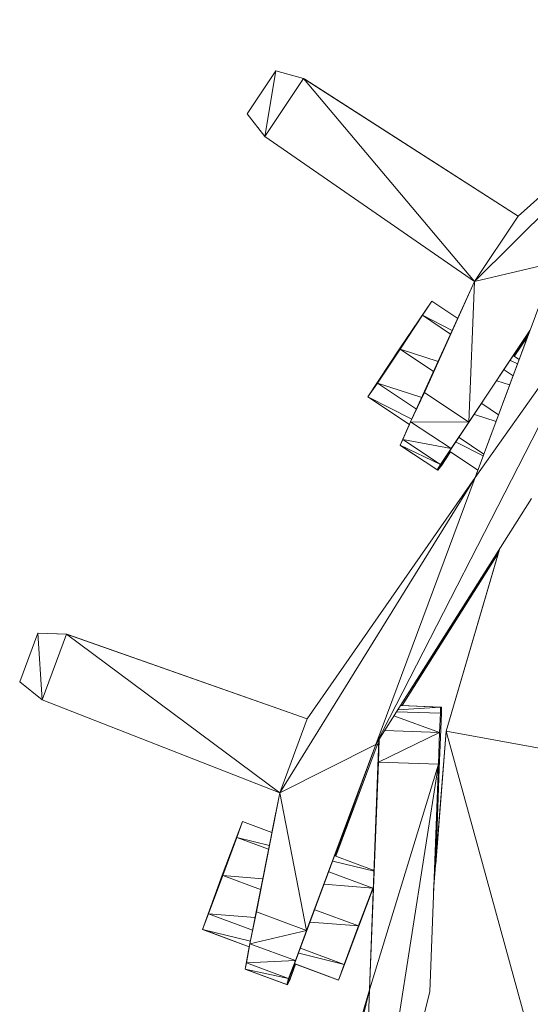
# Model space of a CAD drawing. Header units: feet. Extents: x 154 to 734, y 944 to 1247.
# Tile 3 of 63: x 217 to 230, y 1016 to 1040. Entities that reach past the tile are written whole.
import ezdxf

# ---------------------------------------------------------------- set-up
doc = ezdxf.new("R2010")
doc.units = ezdxf.units.FT
doc.header["$MEASUREMENT"] = 0
doc.layers.get('0').update_dxf_attribs({"true_color": 0x5890e1})

# ---------------------------------------------------------------- blocks, each defined once
blk = doc.blocks.new('A$Ca1c6a726')
at = {"color": 0, "linetype": 'Continuous', "lineweight": 0, "extrusion": (2.22045e-16, 1, -2.22045e-16)}
for p, q in [((80.547, 95.798), (74.096, 89.369)), ((80.547, 95.798), (74.096, 89.369)), ((80.547, 95.798), (75.167, 90.975)), ((75.167, 90.975), (80.547, 95.798)), ((80.547, 95.798), (75.167, 90.975)), ((80.547, 95.798), (75.167, 90.975)), ((69.215, 94.546), (68.508, 93.486)), ((69.215, 94.546), (68.508, 93.486)), ((69.215, 94.546), (68.508, 93.486)), ((69.215, 94.546), (68.508, 93.486)), ((69.215, 94.546), (68.946, 92.925)), ((68.946, 92.925), (69.215, 94.546)), ((69.898, 94.354), (68.946, 92.925)), ((69.898, 94.354), (68.946, 92.925)), ((69.215, 94.546), (69.214, 94.544)), ((69.214, 94.544), (69.215, 94.546)), ((69.215, 94.546), (69.215, 94.546)), ((69.215, 94.546), (69.215, 94.546)), ((69.215, 94.546), (69.215, 94.546)), ((69.215, 94.546), (69.215, 94.546)), ((69.898, 94.354), (69.215, 94.546)), ((69.898, 94.354), (69.215, 94.546)), ((75.167, 90.975), (69.898, 94.354)), ((74.096, 89.369), (69.898, 94.354)), ((69.925, 94.339), (69.898, 94.354)), ((75.167, 90.975), (69.898, 94.354)), ((74.096, 89.369), (69.898, 94.354)), ((69.898, 94.354), (69.925, 94.339)), ((75.167, 90.975), (69.925, 94.339)), ((75.167, 90.975), (69.925, 94.339)), ((68.508, 93.486), (68.508, 93.486)), ((68.509, 93.485), (68.508, 93.486)), ((68.509, 93.485), (68.508, 93.486)), ((68.946, 92.925), (68.508, 93.486)), ((68.946, 92.925), (68.508, 93.486)), ((68.508, 93.486), (68.508, 93.486)), ((68.946, 92.925), (68.508, 93.486)), ((68.946, 92.925), (68.508, 93.486)), ((74.094, 89.366), (68.946, 92.925)), ((68.946, 92.925), (68.946, 92.925)), ((74.094, 89.366), (68.946, 92.925)), ((68.946, 92.925), (68.946, 92.925)), ((74.096, 89.369), (68.946, 92.925)), ((74.096, 89.369), (68.946, 92.925)), ((74.094, 89.366), (68.946, 92.925)), ((74.094, 89.366), (68.946, 92.925)), ((75.167, 90.975), (74.096, 89.369)), ((74.096, 89.369), (75.167, 90.975)), ((76.661, 89.976), (74.096, 89.369)), ((76.661, 89.976), (74.096, 89.369)), ((76.062, 89.8), (74.111, 84.554)), ((76.062, 89.8), (74.111, 84.554)), ((77.448, 89.285), (71.669, 77.995)), ((77.448, 89.285), (71.669, 77.995)), ((74.096, 89.369), (72.525, 85.921)), ((72.525, 85.921), (74.096, 89.369)), ((74.096, 89.369), (72.863, 86.643)), ((72.863, 86.643), (74.096, 89.369)), ((74.094, 89.366), (73.681, 88.459)), ((74.094, 89.366), (73.681, 88.459)), ((74.096, 89.369), (73.954, 85.913)), ((73.954, 85.913), (74.096, 89.369)), ((74.094, 89.366), (74.078, 89.377)), ((74.094, 89.366), (74.078, 89.377)), ((74.094, 89.366), (74.082, 89.34)), ((74.094, 89.366), (74.082, 89.34)), ((77.448, 89.285), (74.111, 84.554)), ((77.448, 89.285), (74.111, 84.554)), ((73.044, 88.886), (72.253, 87.71)), ((73.044, 88.886), (72.253, 87.71)), ((73.044, 88.886), (72.253, 87.71)), ((73.044, 88.886), (72.253, 87.71)), ((73.044, 88.886), (72.813, 88.54)), ((73.044, 88.886), (72.813, 88.54)), ((73.044, 88.886), (73.04, 88.88)), ((73.044, 88.886), (73.04, 88.88)), ((73.044, 88.886), (73.044, 88.886)), ((73.044, 88.886), (73.044, 88.886)), ((73.044, 88.886), (73.044, 88.886)), ((73.044, 88.886), (73.044, 88.886)), ((73.044, 88.886), (73.681, 88.459)), ((73.681, 88.459), (73.044, 88.886)), ((72.813, 88.54), (72.264, 87.703)), ((72.264, 87.703), (72.813, 88.54)), ((73.507, 88.076), (72.813, 88.54)), ((72.813, 88.54), (73.507, 88.076)), ((72.813, 88.54), (73.547, 88.164)), ((73.547, 88.164), (72.813, 88.54)), ((75.443, 88.145), (73.178, 84.738)), ((75.443, 88.145), (73.178, 84.738)), ((75.454, 88.164), (73.954, 85.913)), ((75.454, 88.164), (73.954, 85.913)), ((75.447, 88.154), (74.111, 84.554)), ((75.447, 88.154), (74.111, 84.554)), ((75.425, 88.096), (75.057, 87.536)), ((75.057, 87.536), (75.425, 88.096)), ((75.394, 88.012), (75.07, 87.528)), ((75.394, 88.012), (75.07, 87.528)), ((75.394, 88.012), (75.186, 87.45)), ((75.394, 88.012), (75.186, 87.45)), ((71.477, 86.535), (72.253, 87.71)), ((71.477, 86.535), (72.253, 87.71)), ((72.253, 87.71), (71.477, 86.535)), ((72.253, 87.71), (71.477, 86.535)), ((71.477, 86.535), (72.264, 87.703)), ((71.477, 86.535), (72.264, 87.703)), ((72.264, 87.703), (71.711, 86.873)), ((71.711, 86.873), (72.264, 87.703)), ((72.253, 87.71), (72.248, 87.703)), ((72.248, 87.703), (72.253, 87.71)), ((72.26, 87.722), (72.253, 87.71)), ((72.253, 87.71), (72.26, 87.722)), ((72.253, 87.71), (72.253, 87.71)), ((72.253, 87.71), (72.253, 87.71)), ((72.253, 87.71), (72.253, 87.71)), ((72.253, 87.71), (72.253, 87.71)), ((72.253, 87.71), (72.264, 87.703)), ((72.253, 87.71), (72.264, 87.703)), ((73.087, 87.155), (72.264, 87.703)), ((72.264, 87.703), (73.087, 87.155)), ((72.264, 87.703), (73.198, 87.399)), ((73.198, 87.399), (72.264, 87.703)), ((74.978, 87.429), (75.146, 87.343)), ((75.146, 87.343), (74.978, 87.429)), ((75.052, 87.54), (75.186, 87.45)), ((75.186, 87.45), (75.052, 87.54)), ((75.038, 87.053), (74.823, 87.197)), ((74.823, 87.197), (75.038, 87.053)), ((71.477, 86.535), (71.711, 86.873)), ((71.711, 86.873), (71.477, 86.535)), ((71.711, 86.873), (72.668, 86.234)), ((71.711, 86.873), (72.799, 86.521)), ((72.799, 86.521), (71.711, 86.873)), ((72.668, 86.234), (71.711, 86.873)), ((74.644, 86.928), (74.954, 86.827)), ((74.954, 86.827), (74.644, 86.928)), ((72.863, 86.643), (72.525, 85.921)), ((72.863, 86.643), (72.525, 85.921)), ((73.954, 85.913), (72.863, 86.643)), ((73.954, 85.913), (72.863, 86.643)), ((71.479, 86.539), (71.477, 86.535)), ((71.477, 86.535), (71.479, 86.539)), ((71.488, 86.528), (71.477, 86.535)), ((71.477, 86.535), (71.488, 86.528)), ((72.554, 85.983), (71.477, 86.535)), ((71.477, 86.535), (72.496, 85.854)), ((71.477, 86.535), (72.554, 85.983)), ((72.496, 85.854), (71.477, 86.535)), ((71.488, 86.528), (71.488, 86.528)), ((71.488, 86.528), (71.488, 86.528)), ((71.488, 86.528), (71.488, 86.528)), ((71.488, 86.528), (71.488, 86.528)), ((71.488, 86.528), (71.865, 86.276)), ((71.488, 86.528), (71.488, 86.528)), ((71.488, 86.528), (71.488, 86.528)), ((71.488, 86.528), (71.488, 86.528)), ((71.865, 86.276), (71.488, 86.528)), ((71.488, 86.528), (71.488, 86.528)), ((71.488, 86.528), (71.488, 86.528)), ((71.488, 86.528), (71.488, 86.528)), ((71.488, 86.528), (71.488, 86.528)), ((71.488, 86.528), (71.488, 86.528)), ((71.488, 86.528), (72.496, 85.854)), ((72.496, 85.854), (71.488, 86.528)), ((74.683, 86.094), (74.271, 86.368)), ((74.271, 86.368), (74.683, 86.094)), ((74.094, 86.102), (74.622, 85.931)), ((74.622, 85.931), (74.094, 86.102)), ((72.525, 85.921), (72.268, 85.345)), ((72.525, 85.921), (72.268, 85.345)), ((72.495, 85.854), (72.268, 85.345)), ((72.495, 85.854), (72.268, 85.345)), ((72.525, 85.921), (72.337, 85.483)), ((72.337, 85.483), (72.525, 85.921)), ((73.954, 85.913), (72.525, 85.921)), ((73.954, 85.913), (72.525, 85.921)), ((73.52, 85.268), (72.525, 85.921)), ((73.52, 85.268), (72.525, 85.921)), ((73.954, 85.913), (73.52, 85.268)), ((73.52, 85.268), (73.954, 85.913)), ((72.337, 85.483), (72.268, 85.345)), ((72.337, 85.483), (72.268, 85.345)), ((73.52, 85.268), (72.337, 85.483)), ((73.52, 85.268), (72.337, 85.483)), ((73.259, 84.869), (72.337, 85.483)), ((73.259, 84.869), (72.337, 85.483)), ((74.308, 85.084), (73.644, 85.424)), ((73.644, 85.424), (74.308, 85.084)), ((73.717, 85.534), (74.324, 85.129)), ((74.324, 85.129), (73.717, 85.534)), ((72.27, 85.35), (72.268, 85.345)), ((72.27, 85.35), (72.268, 85.345)), ((72.268, 85.345), (72.268, 85.345)), ((72.268, 85.345), (72.268, 85.345)), ((72.287, 85.329), (72.268, 85.345)), ((72.287, 85.329), (72.268, 85.345)), ((73.259, 84.869), (72.268, 85.345)), ((73.178, 84.738), (72.268, 85.345)), ((73.178, 84.738), (72.268, 85.345)), ((72.287, 85.33), (72.268, 85.345)), ((73.259, 84.869), (72.268, 85.345)), ((72.287, 85.33), (72.268, 85.345)), ((72.287, 85.33), (72.287, 85.329)), ((72.287, 85.329), (72.287, 85.33)), ((73.19, 84.73), (72.287, 85.33)), ((72.287, 85.33), (73.19, 84.73)), ((73.19, 84.73), (72.287, 85.329)), ((73.19, 84.73), (72.287, 85.329)), ((73.52, 85.268), (73.178, 84.738)), ((73.52, 85.268), (73.178, 84.738)), ((73.49, 85.189), (73.178, 84.738)), ((73.49, 85.189), (73.178, 84.738)), ((73.52, 85.268), (73.259, 84.869)), ((73.259, 84.869), (73.52, 85.268)), ((73.505, 85.18), (73.289, 84.853)), ((73.289, 84.853), (73.505, 85.18)), ((73.489, 85.191), (74.177, 84.731)), ((74.177, 84.731), (73.489, 85.191)), ((73.505, 85.18), (74.177, 84.731)), ((74.177, 84.731), (73.505, 85.18)), ((73.259, 84.869), (73.178, 84.738)), ((73.178, 84.738), (73.259, 84.869)), ((73.289, 84.853), (73.178, 84.738)), ((73.289, 84.853), (73.178, 84.738)), ((73.19, 84.73), (73.178, 84.738)), ((73.19, 84.73), (73.178, 84.738)), ((73.19, 84.73), (73.189, 84.731)), ((73.19, 84.73), (73.189, 84.731)), ((73.19, 84.73), (73.289, 84.853)), ((73.289, 84.853), (73.19, 84.73)), ((73.19, 84.73), (73.19, 84.73)), ((73.19, 84.73), (73.19, 84.73)), ((74.177, 84.731), (74.111, 84.554)), ((74.177, 84.731), (74.111, 84.554)), ((74.149, 84.655), (74.111, 84.554)), ((74.149, 84.655), (74.111, 84.554)), ((74.111, 84.554), (69.315, 76.812)), ((74.111, 84.554), (69.315, 76.812)), ((74.111, 84.554), (69.987, 78.625)), ((69.987, 78.625), (74.111, 84.554)), ((74.111, 84.554), (69.987, 78.625)), ((74.111, 84.554), (69.987, 78.625)), ((74.111, 84.554), (71.669, 77.995)), ((71.669, 77.995), (74.111, 84.554)), ((74.111, 84.554), (74.107, 84.547)), ((74.107, 84.547), (74.111, 84.554)), ((74.113, 84.558), (74.111, 84.554)), ((74.113, 84.558), (74.111, 84.554)), ((74.111, 84.554), (74.111, 84.554)), ((74.111, 84.554), (74.111, 84.554)), ((75.494, 84.039), (71.669, 77.995)), ((75.494, 84.039), (71.669, 77.995)), ((74.683, 82.714), (72.28, 78.952)), ((74.683, 82.714), (72.28, 78.952)), ((74.704, 82.788), (73.401, 78.324)), ((74.704, 82.788), (73.401, 78.324)), ((72.32, 78.951), (74.673, 82.683)), ((74.673, 82.683), (72.32, 78.951)), ((74.673, 82.682), (73.401, 78.324)), ((74.673, 82.682), (73.401, 78.324)), ((74.673, 82.682), (73.401, 78.324)), ((74.673, 82.682), (73.401, 78.324)), ((63.37, 80.729), (62.928, 79.539)), ((63.37, 80.729), (62.928, 79.539)), ((63.37, 80.729), (62.928, 79.538)), ((63.37, 80.729), (62.928, 79.538)), ((63.378, 80.729), (63.37, 80.729)), ((63.378, 80.729), (63.37, 80.729)), ((63.37, 80.729), (63.37, 80.728)), ((63.37, 80.728), (63.37, 80.729)), ((64.081, 80.706), (63.37, 80.729)), ((63.481, 79.093), (63.37, 80.729)), ((63.385, 80.729), (63.37, 80.729)), ((64.081, 80.706), (63.37, 80.729)), ((63.481, 79.093), (63.37, 80.729)), ((63.37, 80.729), (63.385, 80.729)), ((64.081, 80.706), (63.385, 80.729)), ((64.081, 80.706), (63.385, 80.729)), ((64.081, 80.706), (63.481, 79.093)), ((63.481, 79.093), (64.081, 80.706)), ((64.08, 80.706), (63.879, 80.713)), ((63.879, 80.713), (64.08, 80.706)), ((64.081, 80.706), (64.08, 80.706)), ((64.081, 80.706), (64.08, 80.706)), ((69.987, 78.625), (64.081, 80.706)), ((69.315, 76.812), (64.081, 80.706)), ((64.111, 80.698), (64.081, 80.706)), ((69.987, 78.625), (64.081, 80.706)), ((69.315, 76.812), (64.081, 80.706)), ((64.081, 80.706), (64.111, 80.698)), ((69.987, 78.625), (64.111, 80.698)), ((69.987, 78.625), (64.111, 80.698)), ((62.928, 79.538), (62.928, 79.539)), ((62.929, 79.538), (62.928, 79.539)), ((62.929, 79.538), (62.928, 79.539)), ((63.481, 79.093), (62.928, 79.539)), ((63.481, 79.093), (62.928, 79.539)), ((62.928, 79.538), (62.928, 79.539)), ((63.481, 79.093), (62.928, 79.538)), ((63.481, 79.093), (62.928, 79.538)), ((69.315, 76.812), (63.481, 79.093)), ((63.49, 79.09), (63.481, 79.093)), ((69.315, 76.812), (63.481, 79.093)), ((63.481, 79.093), (63.481, 79.093)), ((63.49, 79.09), (63.481, 79.093)), ((63.481, 79.093), (63.481, 79.093)), ((69.315, 76.812), (63.481, 79.093)), ((69.315, 76.812), (63.481, 79.093)), ((69.987, 78.625), (69.123, 78.929)), ((69.123, 78.929), (69.987, 78.625)), ((73.255, 78.916), (72.208, 78.845)), ((72.208, 78.845), (73.255, 78.916)), ((73.255, 78.916), (72.275, 78.952)), ((73.255, 78.916), (72.275, 78.952)), ((73.255, 78.916), (72.304, 78.952)), ((73.255, 78.916), (72.304, 78.952)), ((73.255, 78.916), (72.845, 78.932)), ((72.845, 78.932), (73.255, 78.916)), ((73.255, 78.916), (73.255, 78.916)), ((73.255, 78.916), (73.255, 78.916)), ((73.286, 78.909), (73.255, 78.916)), ((73.286, 78.755), (73.255, 78.916)), ((73.286, 78.755), (73.255, 78.916)), ((73.255, 78.916), (73.286, 78.909)), ((73.255, 78.916), (73.255, 78.763)), ((73.255, 78.763), (73.255, 78.916)), ((73.286, 78.755), (73.286, 78.909)), ((73.286, 78.909), (73.286, 78.755)), ((69.987, 78.625), (69.315, 76.812)), ((69.315, 76.812), (69.987, 78.625)), ((69.987, 78.625), (69.987, 78.625)), ((69.987, 78.625), (69.987, 78.625)), ((73.232, 78.287), (72.113, 78.696)), ((73.232, 78.287), (72.113, 78.696)), ((73.255, 78.763), (72.18, 78.802)), ((73.255, 78.763), (72.18, 78.802)), ((73.286, 78.755), (73.112, 74.697)), ((73.286, 78.755), (73.112, 74.697)), ((73.255, 78.763), (73.232, 78.287)), ((73.232, 78.287), (73.255, 78.763)), ((71.749, 78.121), (71.519, 71.973)), ((71.749, 78.121), (71.519, 71.973)), ((71.748, 78.12), (71.519, 71.973)), ((71.748, 78.12), (71.519, 71.973)), ((71.748, 78.12), (71.669, 77.995)), ((71.748, 78.12), (71.669, 77.995)), ((73.232, 78.287), (71.734, 77.565)), ((73.232, 78.287), (71.734, 77.565)), ((71.751, 78.124), (71.734, 77.565)), ((71.734, 77.565), (71.751, 78.124)), ((73.232, 78.287), (71.889, 78.343)), ((73.232, 78.287), (71.889, 78.343)), ((73.401, 78.324), (73.09, 74.411)), ((73.401, 78.324), (73.09, 74.411)), ((73.401, 78.324), (73.141, 75.054)), ((73.401, 78.324), (73.141, 75.054)), ((73.232, 78.287), (73.209, 77.511)), ((73.209, 77.511), (73.232, 78.287)), ((73.401, 78.324), (73.401, 78.324)), ((73.401, 78.324), (73.401, 78.324)), ((73.401, 78.324), (73.401, 78.324)), ((73.401, 78.324), (73.401, 78.324)), ((75.732, 69.802), (73.401, 78.324)), ((76.367, 77.779), (73.401, 78.324)), ((75.732, 69.802), (73.401, 78.324)), ((76.367, 77.779), (73.401, 78.324)), ((71.669, 77.995), (69.315, 76.812)), ((71.669, 77.995), (69.315, 76.812)), ((71.669, 77.995), (69.484, 72.104)), ((71.669, 77.995), (69.484, 72.104)), ((71.669, 77.995), (69.695, 72.688)), ((71.669, 77.995), (69.695, 72.688)), ((71.669, 77.995), (69.968, 73.425)), ((69.968, 73.425), (71.669, 77.995)), ((71.669, 77.995), (70.67, 75.257)), ((70.67, 75.257), (71.669, 77.995)), ((71.707, 77.979), (70.685, 75.252)), ((71.707, 77.979), (70.685, 75.252)), ((71.745, 78.04), (71.628, 74.899)), ((71.745, 78.04), (71.628, 74.899)), ((71.707, 77.979), (71.669, 77.995)), ((71.707, 77.979), (71.669, 77.995)), ((71.707, 77.979), (71.746, 78.04)), ((71.746, 78.04), (71.707, 77.979)), ((73.209, 77.511), (71.25, 64.976)), ((73.209, 77.511), (71.25, 64.976)), ((71.734, 77.565), (71.519, 71.973)), ((71.734, 77.565), (71.519, 71.973)), ((73.209, 77.511), (71.519, 71.973)), ((73.209, 77.511), (71.519, 71.973)), ((73.209, 77.511), (71.734, 77.565)), ((73.209, 77.511), (71.734, 77.565)), ((73.209, 77.511), (72.994, 71.919)), ((72.994, 71.919), (73.209, 77.511)), ((73.141, 75.053), (73.228, 77.395)), ((73.228, 77.395), (73.141, 75.053)), ((69.315, 76.812), (68.577, 73.102)), ((68.577, 73.102), (69.315, 76.812)), ((69.315, 76.812), (68.739, 73.886)), ((68.739, 73.886), (69.315, 76.812)), ((69.315, 76.812), (69.121, 75.836)), ((69.315, 76.812), (69.121, 75.836)), ((69.315, 76.812), (69.311, 76.796)), ((69.315, 76.812), (69.311, 76.796)), ((69.315, 76.812), (69.314, 76.809)), ((69.314, 76.809), (69.315, 76.812)), ((69.315, 76.812), (69.314, 76.809)), ((69.314, 76.809), (69.315, 76.812)), ((69.315, 76.812), (69.315, 76.812)), ((69.315, 76.812), (69.315, 76.812)), ((69.968, 73.425), (69.315, 76.812)), ((69.968, 73.425), (69.315, 76.812)), ((68.401, 76.105), (67.901, 74.784)), ((68.401, 76.105), (67.901, 74.784)), ((68.401, 76.105), (67.902, 74.784)), ((68.401, 76.105), (67.902, 74.784)), ((68.401, 76.105), (68.255, 75.714)), ((68.401, 76.105), (68.255, 75.714)), ((68.401, 76.105), (68.399, 76.1)), ((68.401, 76.105), (68.399, 76.1)), ((68.401, 76.105), (69.121, 75.836)), ((69.121, 75.836), (68.401, 76.105)), ((68.401, 76.105), (68.401, 76.105)), ((68.401, 76.105), (68.401, 76.105)), ((68.401, 76.105), (68.401, 76.105)), ((68.401, 76.105), (68.401, 76.105)), ((68.255, 75.714), (67.913, 74.777)), ((67.913, 74.777), (68.255, 75.714)), ((69.038, 75.422), (68.255, 75.714)), ((68.255, 75.714), (69.038, 75.422)), ((68.255, 75.714), (69.057, 75.517)), ((69.057, 75.517), (68.255, 75.714)), ((70.663, 75.26), (71.628, 74.899)), ((71.628, 74.899), (70.663, 75.26)), ((70.617, 75.134), (71.628, 74.886)), ((71.628, 74.886), (70.617, 75.134)), ((67.902, 74.784), (67.414, 73.456)), ((67.902, 74.784), (67.414, 73.456)), ((67.414, 73.456), (67.901, 74.784)), ((67.414, 73.456), (67.901, 74.784)), ((67.414, 73.456), (67.913, 74.777)), ((67.414, 73.456), (67.913, 74.777)), ((67.913, 74.777), (67.567, 73.84)), ((67.567, 73.84), (67.913, 74.777)), ((67.901, 74.784), (67.899, 74.778)), ((67.899, 74.778), (67.901, 74.784)), ((67.907, 74.798), (67.901, 74.784)), ((67.901, 74.784), (67.907, 74.798)), ((67.901, 74.784), (67.902, 74.784)), ((67.902, 74.784), (67.901, 74.784)), ((67.902, 74.784), (67.901, 74.784)), ((67.901, 74.784), (67.902, 74.784)), ((67.902, 74.784), (67.913, 74.777)), ((67.902, 74.784), (67.913, 74.777)), ((68.842, 74.432), (67.913, 74.777)), ((67.913, 74.777), (68.842, 74.432)), ((67.913, 74.777), (68.894, 74.695)), ((68.894, 74.695), (67.913, 74.777)), ((71.596, 74.469), (70.518, 74.871)), ((70.518, 74.871), (71.596, 74.469)), ((70.406, 74.569), (71.596, 74.469)), ((71.596, 74.469), (70.406, 74.569)), ((71.613, 74.496), (71.519, 71.973)), ((71.613, 74.496), (71.519, 71.973)), ((71.614, 74.523), (71.596, 74.469)), ((71.596, 74.469), (71.614, 74.523)), ((71.613, 74.496), (71.603, 74.469)), ((71.603, 74.469), (71.613, 74.496)), ((71.613, 74.496), (71.604, 74.469)), ((71.604, 74.469), (71.613, 74.496)), ((71.242, 73.54), (71.596, 74.469)), ((71.242, 73.54), (71.596, 74.469)), ((71.254, 73.532), (71.603, 74.469)), ((71.254, 73.532), (71.603, 74.469)), ((71.596, 74.47), (71.603, 74.469)), ((71.603, 74.469), (71.596, 74.47)), ((71.603, 74.469), (71.597, 74.472)), ((71.597, 74.472), (71.603, 74.469)), ((71.602, 74.465), (71.604, 74.469)), ((71.604, 74.469), (71.602, 74.465)), ((67.414, 73.456), (67.567, 73.84)), ((67.567, 73.84), (67.414, 73.456)), ((67.567, 73.84), (68.644, 73.437)), ((67.567, 73.84), (68.706, 73.747)), ((68.706, 73.747), (67.567, 73.84)), ((68.644, 73.437), (67.567, 73.84)), ((68.739, 73.886), (68.577, 73.102)), ((68.739, 73.886), (68.577, 73.102)), ((69.968, 73.425), (68.739, 73.886)), ((69.968, 73.425), (68.739, 73.886)), ((71.242, 73.54), (70.172, 73.938)), ((70.172, 73.938), (71.242, 73.54)), ((70.06, 73.636), (71.242, 73.54)), ((71.242, 73.54), (70.06, 73.636)), ((71.254, 73.532), (70.755, 72.211)), ((71.254, 73.532), (70.755, 72.211)), ((70.897, 72.595), (71.242, 73.54)), ((71.242, 73.54), (70.897, 72.595)), ((70.897, 72.595), (71.254, 73.532)), ((71.254, 73.532), (70.897, 72.595)), ((71.01, 72.905), (71.288, 73.66)), ((71.01, 72.905), (71.288, 73.66)), ((71.241, 73.533), (71.254, 73.532)), ((71.254, 73.532), (71.241, 73.533)), ((71.254, 73.532), (71.243, 73.537)), ((71.243, 73.537), (71.254, 73.532)), ((67.415, 73.458), (67.414, 73.456)), ((67.414, 73.456), (67.415, 73.458)), ((68.59, 73.165), (67.414, 73.456)), ((67.414, 73.456), (68.564, 73.027)), ((67.414, 73.456), (68.59, 73.165)), ((68.564, 73.027), (67.414, 73.456)), ((67.43, 73.45), (67.414, 73.456)), ((67.414, 73.456), (67.43, 73.45)), ((67.429, 73.448), (67.43, 73.45)), ((67.429, 73.448), (67.43, 73.45)), ((67.43, 73.45), (67.429, 73.448)), ((67.43, 73.45), (67.429, 73.448)), ((67.429, 73.448), (67.43, 73.45)), ((67.429, 73.448), (67.43, 73.45)), ((67.43, 73.45), (67.429, 73.448)), ((67.43, 73.45), (67.429, 73.448)), ((67.429, 73.448), (67.43, 73.45)), ((67.43, 73.45), (67.429, 73.448)), ((67.445, 73.444), (67.429, 73.448)), ((67.429, 73.448), (68.563, 73.026)), ((67.429, 73.448), (67.445, 73.444)), ((68.563, 73.026), (67.429, 73.448)), ((67.429, 73.448), (68.563, 73.026)), ((68.563, 73.026), (67.429, 73.448)), ((69.968, 73.425), (68.577, 73.102)), ((69.968, 73.425), (68.577, 73.102)), ((69.968, 73.425), (69.695, 72.688)), ((69.695, 72.688), (69.968, 73.425)), ((68.577, 73.102), (68.462, 72.48)), ((68.577, 73.102), (68.462, 72.48)), ((68.577, 73.102), (68.493, 72.634)), ((68.493, 72.634), (68.577, 73.102)), ((69.695, 72.688), (68.577, 73.102)), ((69.695, 72.688), (68.577, 73.102)), ((68.563, 73.026), (68.462, 72.48)), ((68.563, 73.026), (68.462, 72.48)), ((70.897, 72.595), (69.777, 72.872)), ((69.777, 72.872), (70.897, 72.595)), ((69.823, 72.997), (70.897, 72.595)), ((70.897, 72.595), (69.823, 72.997)), ((70.905, 72.595), (71.048, 72.986)), ((71.048, 72.986), (70.905, 72.595)), ((68.493, 72.634), (68.462, 72.48)), ((68.493, 72.634), (68.462, 72.48)), ((69.695, 72.688), (68.493, 72.634)), ((69.695, 72.688), (68.493, 72.634)), ((69.53, 72.25), (68.493, 72.634)), ((69.53, 72.25), (68.493, 72.634)), ((69.695, 72.688), (69.484, 72.104)), ((69.695, 72.688), (69.484, 72.104)), ((69.682, 72.611), (69.484, 72.104)), ((69.682, 72.611), (69.484, 72.104)), ((69.695, 72.688), (69.53, 72.25)), ((69.53, 72.25), (69.695, 72.688)), ((69.702, 72.603), (69.568, 72.234)), ((69.568, 72.234), (69.702, 72.603)), ((69.681, 72.611), (70.755, 72.211)), ((70.755, 72.211), (69.681, 72.611)), ((69.691, 72.607), (70.736, 72.219)), ((70.736, 72.219), (69.691, 72.607)), ((69.702, 72.603), (70.755, 72.211)), ((70.755, 72.211), (69.702, 72.603)), ((70.897, 72.595), (70.755, 72.211)), ((70.755, 72.211), (70.897, 72.595)), ((70.905, 72.595), (70.755, 72.211)), ((70.755, 72.211), (70.905, 72.595)), ((70.897, 72.595), (70.755, 72.211)), ((70.755, 72.211), (70.897, 72.595)), ((70.897, 72.595), (70.897, 72.595)), ((70.897, 72.595), (70.897, 72.595)), ((70.897, 72.595), (70.897, 72.595)), ((70.897, 72.595), (70.897, 72.595)), ((68.463, 72.483), (68.462, 72.48)), ((68.463, 72.483), (68.462, 72.48)), ((68.462, 72.48), (68.462, 72.48)), ((68.462, 72.48), (68.462, 72.48)), ((68.462, 72.48), (68.462, 72.48)), ((68.462, 72.48), (68.462, 72.48)), ((69.53, 72.25), (68.462, 72.48)), ((69.484, 72.104), (68.462, 72.48)), ((69.484, 72.104), (68.462, 72.48)), ((69.499, 72.096), (68.462, 72.48)), ((68.481, 72.473), (68.462, 72.48)), ((69.53, 72.25), (68.462, 72.48)), ((69.499, 72.096), (68.462, 72.48)), ((68.481, 72.473), (68.462, 72.48)), ((68.481, 72.472), (68.464, 72.479)), ((68.481, 72.472), (68.464, 72.479)), ((68.481, 72.473), (68.481, 72.472)), ((68.481, 72.472), (68.481, 72.473)), ((69.499, 72.096), (68.481, 72.473)), ((68.481, 72.473), (69.499, 72.096)), ((69.499, 72.096), (68.481, 72.472)), ((69.499, 72.096), (68.481, 72.472)), ((73.012, 72.357), (72.994, 71.919)), ((73.012, 72.357), (72.994, 71.919)), ((69.53, 72.25), (69.484, 72.104)), ((69.484, 72.104), (69.53, 72.25)), ((69.568, 72.234), (69.484, 72.104)), ((69.568, 72.234), (69.484, 72.104)), ((69.499, 72.096), (69.484, 72.104)), ((69.499, 72.096), (69.484, 72.104)), ((69.499, 72.096), (69.568, 72.234)), ((69.568, 72.234), (69.499, 72.096)), ((69.499, 72.096), (69.499, 72.096)), ((69.499, 72.096), (69.499, 72.096)), ((69.499, 72.096), (69.499, 72.096)), ((69.499, 72.096), (69.499, 72.096)), ((70.755, 72.211), (70.755, 72.211)), ((70.755, 72.211), (70.755, 72.211)), ((70.755, 72.211), (70.755, 72.211)), ((70.755, 72.211), (70.755, 72.211)), ((70.755, 72.211), (70.755, 72.211)), ((70.755, 72.211), (70.755, 72.211)), ((71.519, 71.973), (69.38, 63.125)), ((71.519, 71.973), (69.38, 63.125)), ((71.519, 71.973), (69.453, 65.046)), ((69.453, 65.046), (71.519, 71.973)), ((71.519, 71.973), (69.453, 65.046)), ((71.519, 71.973), (69.453, 65.046)), ((71.519, 71.973), (71.25, 64.976)), ((71.25, 64.976), (71.519, 71.973)), ((72.994, 71.919), (71.25, 64.976)), ((72.994, 71.919), (71.25, 64.976)), ((71.519, 71.973), (71.517, 71.965)), ((71.517, 71.965), (71.519, 71.973)), ((71.519, 71.978), (71.519, 71.973)), ((71.519, 71.978), (71.519, 71.973)), ((71.519, 71.973), (71.519, 71.973)), ((71.519, 71.973), (71.519, 71.973)), ((72.996, 71.919), (72.994, 71.919)), ((72.996, 71.919), (72.994, 71.919))]:
    blk.add_line(p, q, dxfattribs=at)

msp = doc.modelspace()

# ---------------------------------------------------------------- block references
msp.add_blockref('A$Ca1c6a726', (154.192, 944.327, -71.799))

doc.saveas('drawing.dxf')
